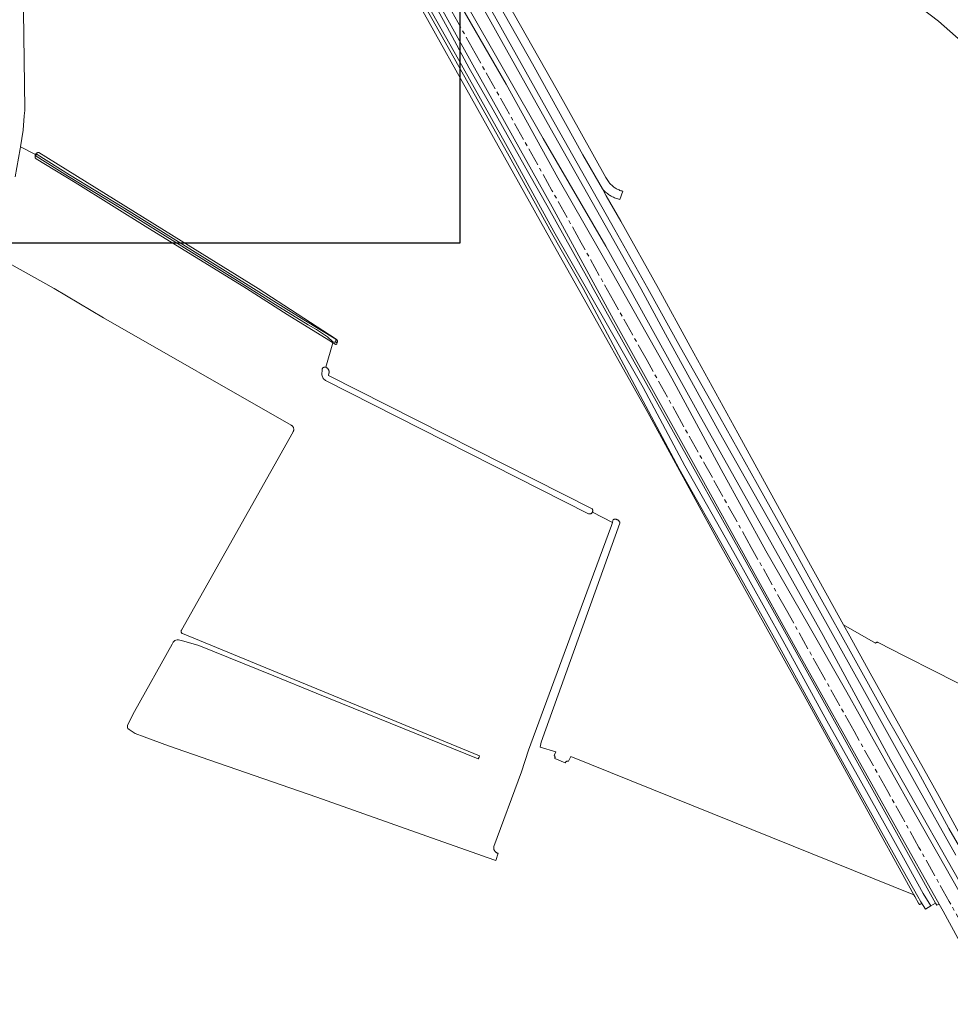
# Model space of a CAD drawing. Extents: x 154222 to 160093, y 456746 to 462495.
# Tile 6 of 254: x 156108 to 156491, y 459706 to 460110. Entities that reach past the tile are written whole.
import ezdxf

# ---------------------------------------------------------------- set-up
doc = ezdxf.new("R2010")
doc.units = 0
doc.header["$LTSCALE"] = 0.75
doc.linetypes.add('AM-AS', pattern=[16, 10, -2, 2, -2])
doc.layers.get('DEFPOINTS').update_dxf_attribs({"linetype": 'CONTINUOUS'})
for name, color, linetype, lineweight in [('B-XX-AM-AS_SPOOR-G', 252, 'AM-AS', 18), ('B-XX-GR-GRAS-GV', 252, 'CONTINUOUS', 13), ('B-XX-OG-TERREIN_ONBEGROEID-GV', 252, 'CONTINUOUS', 18), ('B-XX-OG-WATER_SLOOT-GV', 252, 'CONTINUOUS', 18), ('B-XX-VH-VERHARDING_HALFVERHARDING-GV', 252, 'CONTINUOUS', 18)]:
    doc.layers.add(name, color=color, linetype=linetype, lineweight=lineweight)

msp = doc.modelspace()

# ---------------------------------------------------------------- linework, layer by layer
at = {"layer": 'B-XX-AM-AS_SPOOR-G'}
msp.add_lwpolyline([(156502.708, 459725.935), (156490.408, 459747.991), (156477.985, 459770.218), (156465.167, 459793.21), (156451.316, 459817.96), (156438.21, 459841.42), (156423.548, 459867.689), (156409.08, 459893.528), (156393.082, 459922.221), (156380.408, 459944.844), (156366.26, 459970.323), (156352.401, 459994.857), (156339.202, 460018.742), (156327.136, 460040.329), (156309.674, 460071.618), (156295.548, 460096.787), (156279.195, 460126.128)], dxfattribs=at)
at = {"layer": 'B-XX-GR-GRAS-GV'}
for points in [[(156109.416, 460154.114), (156110.446, 460073.773), (156110.454, 460073.168), (156110.265, 460070.983), (156109.758, 460065.124), (156108.65, 460058.244), (156114.85, 460055.027), (156114.887, 460055.102), (156114.972, 460055.236), (156115.07, 460055.361), (156115.18, 460055.476), (156115.301, 460055.58), (156115.431, 460055.67), (156115.57, 460055.747), (156115.716, 460055.81), (156115.868, 460055.858), (156116.024, 460055.89), (156116.182, 460055.907), (156174.794, 460019.537), (156206.352, 460000), (156238.496, 459979.096), (156238.555, 459979.057), (156238.612, 459979.012), (156238.666, 459978.963), (156238.718, 459978.909), (156238.766, 459978.85), (156238.81, 459978.787), (156238.849, 459978.72), (156238.883, 459978.651), (156238.912, 459978.578), (156238.935, 459978.504), (156238.952, 459978.429), (156238.963, 459978.353), (156238.968, 459978.277), (156238.967, 459978.203), (156238.961, 459978.129), (156238.95, 459978.058), (156238.934, 459977.988), (156238.859, 459977.705), (156238.771, 459977.376), (156238.756, 459977.33), (156238.736, 459977.283), (156238.709, 459977.237), (156238.677, 459977.193), (156238.64, 459977.15), (156238.596, 459977.112), (156238.548, 459977.078), (156238.495, 459977.051), (156238.439, 459977.029), (156238.381, 459977.014), (156238.323, 459977.007), (156238.265, 459977.006), (156238.208, 459977.012), (156238.155, 459977.024), (156238.104, 459977.041), (156238.058, 459977.062), (156238.016, 459977.086), (156237.399, 459977.486), (156237.067, 459977.701), (156234.27, 459967.578), (156234.642, 459967.339), (156234.758, 459967.259), (156234.869, 459967.17), (156234.976, 459967.07), (156235.077, 459966.962), (156235.17, 459966.845), (156235.256, 459966.72), (156235.332, 459966.587), (156235.398, 459966.449), (156235.454, 459966.306), (156235.498, 459966.159), (156235.53, 459966.01), (156235.552, 459965.86), (156235.561, 459965.71), (156235.56, 459965.562), (156235.548, 459965.417), (156235.526, 459965.275), (156235.494, 459965.139), (156235.247, 459964.216), (156343.681, 459909.348), (156343.755, 459909.223), (156343.815, 459909.09), (156343.86, 459908.952), (156343.889, 459908.81), (156343.903, 459908.665), (156343.9, 459908.52), (156343.882, 459908.375), (156343.848, 459908.234), (156343.799, 459908.097), (156343.793, 459908.085), (156352.027, 459903.77), (156352.062, 459903.918), (156352.316, 459904.979), (156352.414, 459905.017), (156352.587, 459905.071), (156352.765, 459905.109), (156352.945, 459905.131), (156353.126, 459905.137), (156353.307, 459905.128), (156353.486, 459905.102), (156353.663, 459905.061), (156353.835, 459905.004), (156354.002, 459904.933), (156354.135, 459904.861), (156354.161, 459904.847), (156354.313, 459904.747), (156354.455, 459904.634), (156354.586, 459904.509), (156354.707, 459904.374), (156354.814, 459904.227), (156354.908, 459904.073), (156354.989, 459903.91), (156355.054, 459903.741), (156355.105, 459903.567), (156322.652, 459813.419), (156322.298, 459811.446), (156328.668, 459809.524), (156328.064, 459808.031), (156328.154, 459807.927), (156328.231, 459807.814), (156328.294, 459807.693), (156328.343, 459807.565), (156328.376, 459807.433), (156328.394, 459807.297), (156328.396, 459807.16), (156328.382, 459807.024), (156328.352, 459806.891), (156328.307, 459806.762), (156328.277, 459806.7), (156332.593, 459805.035), (156332.657, 459805.153), (156332.733, 459805.262), (156332.823, 459805.361), (156332.923, 459805.449), (156333.033, 459805.524), (156333.152, 459805.586), (156333.277, 459805.633), (156333.407, 459805.664), (156333.539, 459805.68), (156333.672, 459805.68), (156333.805, 459805.664), (156333.935, 459805.632), (156333.977, 459805.618), (156334.855, 459807.571), (156475.881, 459750.747), (156454.944, 459788.804), (156430.141, 459833.861), (156395.768, 459895.589), (156366.544, 459949.043), (156337.879, 460000), (156328.868, 460016.018), (156239.977, 460175.056)], [(156293.99, 460144.002), (156329.215, 460081.507), (156349.332, 460045.544), (156350.366, 460043.917), (156350.605, 460043.596), (156350.857, 460043.284), (156351.121, 460042.983), (156351.396, 460042.692), (156351.683, 460042.413), (156351.981, 460042.145), (156352.29, 460041.889), (156352.608, 460041.646), (156352.936, 460041.416), (156353.273, 460041.199), (156353.618, 460040.995), (156353.971, 460040.806), (156354.332, 460040.631), (156354.698, 460040.47), (156355.072, 460040.324), (156355.45, 460040.193), (156355.834, 460040.078), (156356.222, 460039.978), (156356.298, 460039.96), (156355.073, 460036.513), (156354.613, 460036.636), (156354.158, 460036.774), (156353.707, 460036.928), (156353.262, 460037.097), (156352.822, 460037.28), (156352.389, 460037.478), (156351.963, 460037.691), (156351.545, 460037.918), (156351.134, 460038.159), (156350.731, 460038.413), (156350.338, 460038.681), (156349.953, 460038.962), (156349.578, 460039.255), (156349.213, 460039.561), (156348.859, 460039.879), (156348.516, 460040.209), (156348.183, 460040.55), (156347.863, 460040.902), (156347.853, 460040.913), (156349.46, 460038.098), (156355.383, 460027.68), (156370.927, 460000), (156383.904, 459976.067), (156403.484, 459940.545), (156420.695, 459909.195), (156440.386, 459873.584), (156446.961, 459861.704), (156460.178, 459854.211), (156460.188, 459854.228), (156460.264, 459854.312), (156460.351, 459854.386), (156460.447, 459854.446), (156460.551, 459854.493), (156460.66, 459854.524), (156460.773, 459854.54), (156460.887, 459854.54), (156460.999, 459854.523), (156461.108, 459854.492), (156461.212, 459854.445), (156472.227, 459848.834), (156484.677, 459842.483), (156500, 459834.769)], [(156284.865, 460124.678), (156308.288, 460083.91), (156329.578, 460045.476), (156352.076, 460006.337), (156376.345, 459963.132), (156396.66, 459925.625), (156414.982, 459892.101), (156432.277, 459862.056), (156448.349, 459834.004), (156473.704, 459788.827), (156520.751, 459705.709)], [(156500, 460097.49), (156485.954, 460109.891), (156474.621, 460118.589)], [(156500, 459746.688), (156466.416, 459805.871), (156438.56, 459857.351), (156387.495, 459948.488), (156358.963, 460000), (156349.349, 460017.358), (156323.545, 460061.598), (156291.431, 460117.729)], [(156103.855, 460010.335), (156122.524, 460000), (156142.88, 459987.982), (156220.011, 459943.792), (156220.154, 459943.702), (156220.293, 459943.597), (156220.425, 459943.477), (156220.549, 459943.343), (156220.662, 459943.194), (156220.763, 459943.033), (156220.848, 459942.861), (156220.917, 459942.681), (156220.969, 459942.494), (156221.002, 459942.303), (156221.016, 459942.112), (156221.013, 459941.922), (156220.991, 459941.736), (156220.954, 459941.557), (156220.902, 459941.386), (156220.836, 459941.225), (156220.76, 459941.075), (156174.826, 459859.504), (156174.785, 459859.424), (156174.751, 459859.337), (156174.724, 459859.245), (156174.706, 459859.148), (156174.698, 459859.047), (156174.7, 459858.943), (156174.712, 459858.839), (156174.736, 459858.736), (156174.771, 459858.636), (156174.816, 459858.541), (156174.87, 459858.451), (156174.933, 459858.369), (156175.002, 459858.295), (156175.076, 459858.229), (156175.155, 459858.173), (156175.235, 459858.127), (156175.317, 459858.089), (156297.381, 459807.851), (156297.267, 459807.337), (156297.253, 459807.274), (156297.248, 459807.25), (156296.832, 459806.608), (156230.283, 459833.681), (156212.829, 459840.738), (156182.006, 459853.234), (156175.818, 459855.019), (156173.588, 459855.568), (156173.048, 459855.597), (156172.501, 459855.475), (156172.125, 459855.253), (156171.759, 459854.915), (156171.504, 459854.641), (156171.057, 459853.829), (156155.619, 459826.135), (156152.822, 459820.685), (156152.683, 459820.288), (156152.624, 459819.845), (156152.661, 459819.447), (156152.863, 459819.065), (156153.315, 459818.675), (156155.897, 459817.078), (156159.514, 459815.628), (156169.51, 459811.939), (156186.528, 459806.107), (156230.442, 459790.874), (156275.73, 459774.824), (156298.574, 459766.729), (156300.554, 459766.027), (156304.034, 459764.794), (156305.014, 459767.777), (156304.848, 459767.821), (156304.668, 459767.886), (156304.494, 459767.966), (156304.327, 459768.06), (156304.168, 459768.168), (156304.019, 459768.289), (156303.88, 459768.421), (156303.753, 459768.565), (156303.639, 459768.719), (156303.537, 459768.881), (156303.45, 459769.052), (156303.377, 459769.229), (156303.319, 459769.412), (156303.276, 459769.599), (156303.249, 459769.789), (156303.238, 459769.981), (156303.244, 459770.172), (156303.265, 459770.363), (156303.298, 459770.537), (156314.596, 459801.304), (156317.562, 459810.233), (156335.505, 459858.879), (156351.592, 459902.588), (156352.027, 459903.77), (156343.793, 459908.085), (156343.735, 459907.967), (156343.657, 459907.844), (156343.566, 459907.731), (156343.463, 459907.628), (156343.349, 459907.537), (156343.226, 459907.459), (156343.096, 459907.396), (156342.959, 459907.346), (156342.817, 459907.313), (156342.673, 459907.295), (156342.528, 459907.292), (156342.383, 459907.306), (156342.241, 459907.336), (156342.192, 459907.35), (156234.109, 459962.105), (156233.16, 459963.004), (156232.494, 459964.425), (156232.65, 459966.665), (156232.659, 459966.747), (156232.675, 459966.83), (156232.699, 459966.915), (156232.732, 459966.998), (156232.772, 459967.08), (156232.821, 459967.159), (156232.878, 459967.234), (156232.941, 459967.303), (156233.011, 459967.367), (156233.087, 459967.424), (156233.167, 459967.472), (156233.25, 459967.513), (156233.335, 459967.545), (156233.422, 459967.569), (156233.508, 459967.585), (156233.593, 459967.594), (156233.675, 459967.595), (156234.075, 459967.584), (156234.27, 459967.578), (156237.067, 459977.701), (156235.493, 459978.683), (156218.336, 459989.341), (156201.618, 460000), (156189.838, 460007.289), (156161.033, 460024.966), (156131.138, 460043.486), (156115.097, 460053.258), (156115.05, 460053.313), (156114.954, 460053.44), (156114.872, 460053.576), (156114.804, 460053.72), (156114.751, 460053.87), (156114.713, 460054.024), (156114.69, 460054.182), (156114.684, 460054.341), (156114.694, 460054.499), (156114.719, 460054.656), (156114.76, 460054.81), (156114.816, 460054.959), (156114.85, 460055.027), (156108.65, 460058.244), (156108.512, 460057.39), (156106.46, 460045.852)]]:
    msp.add_lwpolyline(points, dxfattribs=at)
at = {"layer": 'B-XX-OG-TERREIN_ONBEGROEID-GV'}
msp.add_lwpolyline([(156106.46, 460045.852), (156108.512, 460057.39), (156108.65, 460058.244), (156109.758, 460065.124), (156110.265, 460070.983), (156110.454, 460073.168), (156110.446, 460073.773), (156109.416, 460154.114)], dxfattribs=at)
at = {"layer": 'B-XX-OG-WATER_SLOOT-GV'}
for points in [[(156239.977, 460175.056), (156328.868, 460016.018), (156337.879, 460000), (156366.544, 459949.043), (156395.768, 459895.589), (156430.141, 459833.861), (156454.944, 459788.804), (156475.881, 459750.747), (156476.295, 459750), (156477.816, 459747.259), (156478.188, 459746.678), (156478.337, 459746.674), (156478.752, 459746.85), (156478.86, 459747.234), (156478.861, 459747.38), (156478.791, 459747.848), (156477.469, 459749.989), (156469.352, 459764.613), (156451.5, 459796.551), (156437.887, 459820.962), (156419.791, 459853.984), (156399.584, 459890.166), (156379.419, 459925.861), (156362.302, 459957.993), (156339.914, 460000), (156326.906, 460022.849), (156309.586, 460054.35), (156287.683, 460093.476), (156273.39, 460118.931)], [(156265.519, 460141.14), (156284.115, 460107.372), (156293.149, 460090.614), (156302.988, 460073.385), (156317.684, 460047.292), (156325.648, 460033.309), (156342.001, 460003.816), (156344.134, 460000), (156406.325, 459888.773), (156456.285, 459798.691), (156484.842, 459747.35), (156485.347, 459746.442), (156486.298, 459746.933), (156468.849, 459777.8), (156427.815, 459851.258), (156388.071, 459923.044), (156352.38, 459987.218), (156327.185, 460033.607), (156294.653, 460091.882), (156263.807, 460147.623)], [(156274.438, 460119.516), (156288.729, 460094.063), (156310.636, 460054.933), (156327.953, 460023.435), (156341.295, 460000), (156364.584, 459959.24), (156381.698, 459927.112), (156401.851, 459891.439), (156422.066, 459855.243), (156440.163, 459822.22), (156453.77, 459797.818), (156471.623, 459765.878), (156479.713, 459751.304), (156482.884, 459746.166), (156484.842, 459747.35), (156456.285, 459798.691), (156406.325, 459888.773), (156344.134, 460000), (156342.001, 460003.816), (156325.648, 460033.309), (156317.684, 460047.292), (156302.988, 460073.385), (156293.149, 460090.614), (156284.115, 460107.372), (156265.519, 460141.14)], [(156500, 459766.039), (156486.232, 459791.084), (156457.94, 459841.867), (156449.565, 459856.999), (156446.961, 459861.704), (156440.386, 459873.584), (156420.695, 459909.195), (156403.484, 459940.545), (156383.904, 459976.067), (156370.927, 460000), (156355.383, 460027.68), (156349.46, 460038.098), (156347.853, 460040.913), (156339.881, 460054.879), (156319.084, 460092.306), (156296.999, 460131.62)], [(156273.39, 460118.931), (156287.683, 460093.476), (156309.586, 460054.35), (156326.906, 460022.849), (156339.914, 460000), (156362.302, 459957.993), (156379.419, 459925.861), (156399.584, 459890.166), (156419.791, 459853.984), (156437.887, 459820.962), (156451.5, 459796.551), (156469.352, 459764.613), (156477.469, 459749.989), (156478.791, 459747.848), (156480.648, 459744.813), (156482.884, 459746.166), (156479.713, 459751.304), (156471.623, 459765.878), (156453.77, 459797.818), (156440.163, 459822.22), (156422.066, 459855.243), (156401.851, 459891.439), (156381.698, 459927.112), (156364.584, 459959.24), (156341.295, 460000), (156327.953, 460023.435), (156310.636, 460054.933), (156288.729, 460094.063), (156274.438, 460119.516)], [(156493.08, 459766.98), (156476.875, 459796.075), (156454.886, 459835.501), (156436.95, 459867.778), (156419.09, 459899.755), (156396.013, 459940.819), (156373.858, 459981.205), (156363.661, 460000), (156350.817, 460022.891), (156326.378, 460066.058), (156296.254, 460120.04)], [(156296.254, 460120.04), (156326.378, 460066.058), (156350.817, 460022.891), (156363.661, 460000), (156373.858, 459981.205), (156396.013, 459940.819), (156419.09, 459899.755), (156436.95, 459867.778), (156454.886, 459835.501), (156476.875, 459796.075), (156493.08, 459766.98)], [(156298.442, 460121.25), (156328.557, 460067.283), (156352.995, 460024.118), (156366.528, 460000), (156379.97, 459975.705), (156396.024, 459947.301), (156411.586, 459919.352), (156425.272, 459894.869), (156437.135, 459873.523), (156450.423, 459849.67), (156464.875, 459823.427), (156477.62, 459801.265), (156490.325, 459778.021), (156500, 459761.223)], [(156500, 459761.223), (156490.325, 459778.021), (156477.62, 459801.265), (156464.875, 459823.427), (156450.423, 459849.67), (156437.135, 459873.523), (156425.272, 459894.869), (156411.586, 459919.352), (156396.024, 459947.301), (156379.97, 459975.705), (156366.528, 460000), (156352.995, 460024.118), (156328.557, 460067.283), (156298.442, 460121.25)], [(156291.431, 460117.729), (156323.545, 460061.598), (156349.349, 460017.358), (156358.963, 460000), (156387.495, 459948.488), (156438.56, 459857.351), (156466.416, 459805.871), (156500, 459746.688)]]:
    msp.add_lwpolyline(points, dxfattribs=at)
for points in [[(156115.113, 460054.85), (156114.85, 460055.027), (156114.816, 460054.959), (156114.76, 460054.81), (156114.719, 460054.656), (156114.694, 460054.499), (156114.684, 460054.341), (156114.69, 460054.182), (156114.713, 460054.024), (156114.751, 460053.87), (156114.804, 460053.72), (156114.872, 460053.576), (156114.954, 460053.44), (156115.05, 460053.313), (156115.097, 460053.258), (156131.138, 460043.486), (156161.033, 460024.966), (156189.838, 460007.289), (156201.618, 460000), (156218.336, 459989.341), (156235.493, 459978.683), (156237.067, 459977.701), (156237.399, 459977.486), (156238.016, 459977.086), (156238.058, 459977.062), (156238.104, 459977.041), (156238.155, 459977.024), (156238.208, 459977.012), (156238.265, 459977.006), (156238.323, 459977.007), (156238.381, 459977.014), (156238.439, 459977.029), (156238.495, 459977.051), (156238.548, 459977.078), (156238.596, 459977.112), (156238.64, 459977.15), (156238.677, 459977.193), (156238.709, 459977.237), (156238.736, 459977.283), (156238.756, 459977.33), (156238.771, 459977.376), (156238.859, 459977.705), (156238.234, 459978.036), (156238.126, 459977.894), (156237.665, 459977.92), (156237.029, 459978.109), (156234.876, 459980.05), (156230.371, 459983.075), (156226.982, 459985.086), (156213.38, 459993.407), (156202.964, 460000), (156184.089, 460011.782), (156150.117, 460032.923), (156128.497, 460045.964), (156115.096, 460054.367), (156115.06, 460054.444), (156115.04, 460054.526), (156115.034, 460054.611), (156115.045, 460054.695), (156115.072, 460054.775)], [(156174.794, 460019.537), (156116.182, 460055.907), (156116.024, 460055.89), (156115.868, 460055.858), (156115.716, 460055.81), (156115.57, 460055.747), (156115.431, 460055.67), (156115.301, 460055.58), (156115.18, 460055.476), (156115.07, 460055.361), (156114.972, 460055.236), (156114.887, 460055.102), (156114.85, 460055.027), (156115.113, 460054.85), (156115.167, 460054.915), (156115.233, 460054.969), (156115.307, 460055.01), (156115.388, 460055.036), (156115.472, 460055.046), (156115.521, 460055.045), (156128.916, 460046.646), (156150.535, 460033.605), (156184.512, 460012.461), (156204.475, 460000), (156225.159, 459987.079), (156238.249, 459979.099), (156238.366, 459978.207), (156238.234, 459978.036), (156238.859, 459977.705), (156238.934, 459977.988), (156238.95, 459978.058), (156238.961, 459978.129), (156238.967, 459978.203), (156238.968, 459978.277), (156238.963, 459978.353), (156238.952, 459978.429), (156238.935, 459978.504), (156238.912, 459978.578), (156238.883, 459978.651), (156238.849, 459978.72), (156238.81, 459978.787), (156238.766, 459978.85), (156238.718, 459978.909), (156238.666, 459978.963), (156238.612, 459979.012), (156238.555, 459979.057), (156238.496, 459979.096), (156206.352, 460000)], [(156115.521, 460055.045), (156115.472, 460055.046), (156115.388, 460055.036), (156115.307, 460055.01), (156115.233, 460054.969), (156115.167, 460054.915), (156115.113, 460054.85), (156115.072, 460054.775), (156115.045, 460054.695), (156115.034, 460054.611), (156115.04, 460054.526), (156115.06, 460054.444), (156115.096, 460054.367), (156128.497, 460045.964), (156150.117, 460032.923), (156184.089, 460011.782), (156202.964, 460000), (156213.38, 459993.407), (156226.982, 459985.086), (156230.371, 459983.075), (156234.876, 459980.05), (156237.029, 459978.109), (156237.665, 459977.92), (156238.126, 459977.894), (156238.234, 459978.036), (156238.366, 459978.207), (156238.249, 459979.099), (156225.159, 459987.079), (156204.475, 460000), (156184.512, 460012.461), (156150.535, 460033.605), (156128.916, 460046.646)]]:
    msp.add_lwpolyline(points, close=True, dxfattribs=at)
at = {"layer": 'B-XX-VH-VERHARDING_HALFVERHARDING-GV'}
for points in [[(156263.807, 460147.623), (156294.653, 460091.882), (156327.185, 460033.607), (156352.38, 459987.218), (156388.071, 459923.044), (156427.815, 459851.258), (156468.849, 459777.8), (156486.298, 459746.933), (156487.935, 459744.037), (156499.999, 459721.762)], [(156296.999, 460131.62), (156319.084, 460092.306), (156339.881, 460054.879), (156347.853, 460040.913), (156347.863, 460040.902), (156348.183, 460040.55), (156348.516, 460040.209), (156348.859, 460039.879), (156349.213, 460039.561), (156349.578, 460039.255), (156349.953, 460038.962), (156350.338, 460038.681), (156350.731, 460038.413), (156351.134, 460038.159), (156351.545, 460037.918), (156351.963, 460037.691), (156352.389, 460037.478), (156352.822, 460037.28), (156353.262, 460037.097), (156353.707, 460036.928), (156354.158, 460036.774), (156354.613, 460036.636), (156355.073, 460036.513), (156356.298, 460039.96), (156356.222, 460039.978), (156355.834, 460040.078), (156355.45, 460040.193), (156355.072, 460040.324), (156354.698, 460040.47), (156354.332, 460040.631), (156353.971, 460040.806), (156353.618, 460040.995), (156353.273, 460041.199), (156352.936, 460041.416), (156352.608, 460041.646), (156352.29, 460041.889), (156351.981, 460042.145), (156351.683, 460042.413), (156351.396, 460042.692), (156351.121, 460042.983), (156350.857, 460043.284), (156350.605, 460043.596), (156350.366, 460043.917), (156349.332, 460045.544), (156329.215, 460081.507), (156293.99, 460144.002)], [(156520.751, 459705.709), (156473.704, 459788.827), (156448.349, 459834.004), (156432.277, 459862.056), (156414.982, 459892.101), (156396.66, 459925.625), (156376.345, 459963.132), (156352.076, 460006.337), (156329.578, 460045.476), (156308.288, 460083.91), (156284.865, 460124.678)]]:
    msp.add_lwpolyline(points, dxfattribs=at)
at = {"layer": 'DEFPOINTS'}
msp.add_lwpolyline([(155623.438, 460018.692), (156289.443, 460018.692), (156289.443, 460583.254), (155623.438, 460583.254)], close=True, dxfattribs=at)

doc.saveas('drawing.dxf')
